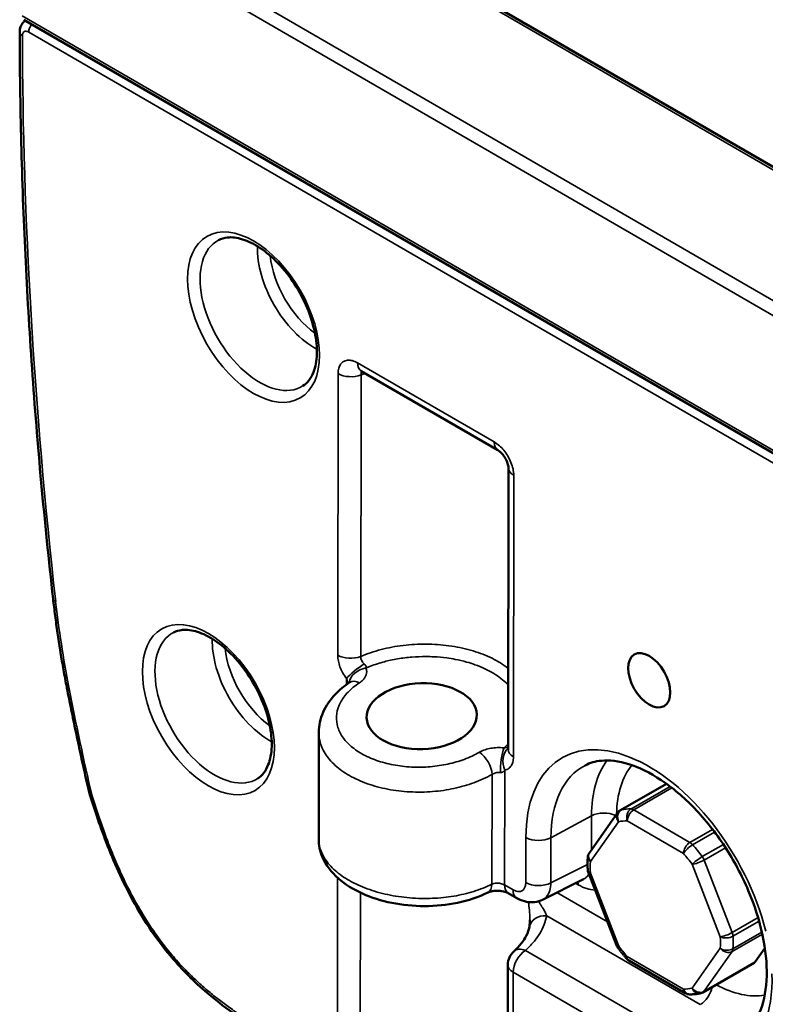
# Model space of a CAD drawing. Header units: millimetres. Extents: x 75 to 4764, y 75 to 3163.
# Tile 78 of 198: x 172 to 214, y 2555 to 2609. Entities that reach past the tile are written whole.
import ezdxf

# ---------------------------------------------------------------- set-up
doc = ezdxf.new("R2010")
doc.units = ezdxf.units.MM
doc.header["$LTSCALE"] = 15
doc.layers.add('Visible (ISO)', color=7, linetype='Continuous', lineweight=50)
doc.layers.add('Visible Narrow (ISO)', color=7, linetype='Continuous', lineweight=35)

msp = doc.modelspace()

# ---------------------------------------------------------------- linework, layer by layer
at = {"layer": 'Visible (ISO)'}
for p, q in [((185.022, 2617.982), (243.061, 2584.387)), ((172.637, 2609.291), (241.924, 2569.186)), ((198.893, 2585.445), (191.326, 2589.825)), ((199.456, 2568.872), (199.473, 2584.463)), ((188.971, 2569.814), (188.965, 2563.921)), ((188.971, 2569.814), (188.971, 2569.814)), ((208.219, 2566.977), (205.677, 2565.509)), ((176.285, 2566.356), (176.674, 2565.198)), ((205.519, 2565.364), (203.958, 2563.153)), ((203.9, 2562.043), (205.453, 2558.03)), ((203.632, 2561.684), (201.365, 2560.551)), ((199.465, 2560.912), (199.934, 2560.64)), ((213.676, 2557.875), (213.131, 2557.102)), ((206.15, 2557.178), (209.264, 2555.376)), ((199.442, 2556.943), (199.43, 2545.79)), ((213.075, 2557.05), (210.246, 2555.417))]:
    msp.add_line(p, q, dxfattribs=at)
for centre, radius, start, end in [((205.927, 2565.076), 0.5, 120, 144.7836), ((204.367, 2562.865), 0.5, 144.7836, 175.9505), ((204.366, 2562.224), 0.5, 183.626, 201.1615), ((200.442, 2556.945), 1, 131.7818, 179.9362), ((205.92, 2558.21), 0.5, 201.1615, 216.1133), ((206.4, 2557.611), 0.5, 221.4573, 239.9363), ((209.515, 2555.808), 0.5, 239.9363, 268.4904), ((209.996, 2555.85), 0.5, 281.9484, 300)]:
    msp.add_arc(centre, radius, start, end, dxfattribs=at)
for centre, major_axis, ratio in [((207.269, 2572.703), (0.825, -1.429), 0.57735), ((194.672, 2570.718), (-3.05, -0.092), 0.597875)]:
    msp.add_ellipse(centre, major_axis=major_axis, ratio=ratio, dxfattribs=at)
for centre, major_axis, ratio, start_param, end_param in [((199.356, 2566.243), (1.215, -2.104), 0.57735, 2.18041, 2.180473), ((176.765, 2566.495), (0.482, 0.136), 0.326967, 3.125707, 3.800469), ((200.435, 2561.505), (-0.501, -0.865), 0.576608, 6.283174, 6.283197), ((201.616, 2558.862), (-0.983, 0.183), 0.794922, 0.000035, 0.000071), ((200.442, 2556.945), (-1, 0.001), 0.578091, 6.283171, 6.283185), ((212.825, 2557.483), (0.25, -0.433), 0.57735, 0, 0.260515)]:
    msp.add_ellipse(centre, major_axis=major_axis, ratio=ratio, start_param=start_param, end_param=end_param, dxfattribs=at)
for points, knots in [([(172.407, 2608.601), (172.407, 2608.705), (172.424, 2608.809), (172.494, 2608.994), (172.546, 2609.079), (172.646, 2609.183), (172.683, 2609.214), (172.723, 2609.241)], [0, 0, 0, 0, 0.03296536, 0.03296536, 0.06360415, 0.06360415, 0.07896607, 0.07896607, 0.07896607, 0.07896607]), ([(172.407, 2608.601), (172.412, 2606.57), (172.441, 2604.526), (172.546, 2600.412), (172.622, 2598.343), (172.821, 2594.18), (172.944, 2592.086), (173.238, 2587.876), (173.409, 2585.76), (173.797, 2581.507), (174.015, 2579.369), (174.256, 2577.222)], [3.1457074, 3.1457074, 3.1457074, 3.1457074, 3.172707, 3.172707, 3.1997066, 3.1997066, 3.2267063, 3.2267063, 3.2537059, 3.2537059, 3.2807055, 3.2807055, 3.2807055, 3.2807055]), ([(188.089, 2589.005), (188.334, 2589.161), (188.537, 2589.41), (188.784, 2590.05), (188.851, 2590.391), (188.874, 2591.151), (188.836, 2591.564), (188.655, 2592.431), (188.512, 2592.885), (188.133, 2593.785), (187.896, 2594.231), (187.352, 2595.066), (187.045, 2595.455), (186.398, 2596.131), (186.058, 2596.419), (185.387, 2596.868), (185.057, 2597.029), (184.441, 2597.223), (184.159, 2597.254), (183.73, 2597.212), (183.568, 2597.164), (183.422, 2597.088)], [5.523767, 5.523767, 5.523767, 5.523767, 5.934623, 5.934623, 6.249313, 6.249313, 6.551218, 6.551218, 6.855716, 6.855716, 7.162879, 7.162879, 7.470515, 7.470515, 7.776258, 7.776258, 8.078732, 8.078732, 8.384005, 8.384005, 8.615969, 8.615969, 8.615969, 8.615969]), ([(191.327, 2589.825), (191.303, 2589.839), (191.287, 2589.845), (191.28, 2589.848), (191.279, 2589.848), (191.279, 2589.848)], [0, 0, 0, 0, 0.01904129, 0.01904129, 0.02431339, 0.02431339, 0.02431339, 0.02431339]), ([(199.473, 2584.466), (199.473, 2584.484), (199.472, 2584.51), (199.464, 2584.571), (199.457, 2584.609), (199.435, 2584.693), (199.419, 2584.743), (199.378, 2584.846), (199.353, 2584.902), (199.293, 2585.013), (199.258, 2585.07), (199.182, 2585.177), (199.141, 2585.228), (199.059, 2585.316), (199.019, 2585.354), (198.948, 2585.411), (198.916, 2585.432), (198.893, 2585.445)], [0, 0, 0, 0, 0.0147697, 0.0147697, 0.0301542, 0.0301542, 0.0472598, 0.0472598, 0.0655956, 0.0655956, 0.0852433, 0.0852433, 0.1057611, 0.1057611, 0.1262631, 0.1262631, 0.1455048, 0.1455048, 0.1455048, 0.1455048]), ([(174.993, 2572.429), (174.93, 2572.753), (174.87, 2573.076), (174.755, 2573.721), (174.701, 2574.042), (174.597, 2574.684), (174.548, 2575.003), (174.455, 2575.641), (174.411, 2575.959), (174.33, 2576.592), (174.292, 2576.908), (174.256, 2577.222)], [2.8932664, 2.8932664, 2.8932664, 2.8932664, 2.9151091, 2.9151091, 2.9369518, 2.9369518, 2.9587944, 2.9587944, 2.9806371, 2.9806371, 3.0024798, 3.0024798, 3.0024798, 3.0024798]), ([(185.588, 2567.264), (185.833, 2567.42), (186.036, 2567.669), (186.283, 2568.309), (186.35, 2568.65), (186.374, 2569.41), (186.335, 2569.823), (186.155, 2570.69), (186.012, 2571.143), (185.633, 2572.044), (185.395, 2572.49), (184.851, 2573.325), (184.545, 2573.714), (183.897, 2574.39), (183.557, 2574.678), (182.887, 2575.127), (182.556, 2575.288), (181.941, 2575.482), (181.658, 2575.513), (181.23, 2575.471), (181.067, 2575.423), (180.922, 2575.347)], [5.523767, 5.523767, 5.523767, 5.523767, 5.934623, 5.934623, 6.249313, 6.249313, 6.551218, 6.551218, 6.855716, 6.855716, 7.162879, 7.162879, 7.470515, 7.470515, 7.776258, 7.776258, 8.078732, 8.078732, 8.384005, 8.384005, 8.615969, 8.615969, 8.615969, 8.615969]), ([(174.993, 2572.429), (175.071, 2572.027), (175.151, 2571.624), (175.313, 2570.817), (175.396, 2570.413), (175.565, 2569.605), (175.651, 2569.2), (175.826, 2568.39), (175.915, 2567.985), (176.097, 2567.173), (176.189, 2566.767), (176.283, 2566.361)], [3.38991888, 3.38991888, 3.38991888, 3.38991888, 3.40023164, 3.40023164, 3.41054439, 3.41054439, 3.42085715, 3.42085715, 3.4311699, 3.4311699, 3.44148265, 3.44148265, 3.44148265, 3.44148265]), ([(188.971, 2569.814), (188.972, 2570.193), (189.056, 2570.576), (189.364, 2571.284), (189.592, 2571.617), (190.109, 2572.164), (190.386, 2572.392), (190.693, 2572.594)], [0, 0, 0, 0, 0.1486113, 0.1486113, 0.2985461, 0.2985461, 0.4254346, 0.4254346, 0.4254346, 0.4254346]), ([(190.693, 2572.594), (190.71, 2572.605), (190.719, 2572.613), (190.722, 2572.615), (190.722, 2572.616), (190.722, 2572.616)], [0.00001048, 0.00001048, 0.00001048, 0.00001048, 0.01724236, 0.01724236, 0.01971164, 0.01971164, 0.01971164, 0.01971164]), ([(199.453, 2568.837), (199.453, 2568.837), (199.454, 2568.839), (199.455, 2568.848), (199.456, 2568.858), (199.456, 2568.872)], [0.05604008, 0.05604008, 0.05604008, 0.05604008, 0.06314864, 0.06314864, 0.07520856, 0.07520856, 0.07520856, 0.07520856]), ([(212.363, 2553.03), (212.817, 2553.319), (213.194, 2553.786), (213.642, 2554.99), (213.759, 2555.622), (213.793, 2557.027), (213.718, 2557.791), (213.376, 2559.395), (213.108, 2560.235), (212.401, 2561.901), (211.959, 2562.726), (210.948, 2564.269), (210.379, 2564.987), (209.18, 2566.233), (208.551, 2566.764), (207.314, 2567.587), (206.706, 2567.883), (205.579, 2568.237), (205.063, 2568.293), (204.284, 2568.217), (203.988, 2568.129), (203.725, 2567.992)], [5.523767, 5.523767, 5.523767, 5.523767, 5.944488, 5.944488, 6.257198, 6.257198, 6.557665, 6.557665, 6.861073, 6.861073, 7.16731, 7.16731, 7.474016, 7.474016, 7.778655, 7.778655, 8.079752, 8.079752, 8.383706, 8.383706, 8.615969, 8.615969, 8.615969, 8.615969]), ([(185.857, 2553.241), (184.874, 2553.811), (183.881, 2554.474), (182.227, 2555.857), (181.542, 2556.52), (180.071, 2558.228), (179.308, 2559.352), (178.1, 2561.561), (177.613, 2562.656), (177.009, 2564.229), (176.836, 2564.714), (176.674, 2565.198)], [0, 0, 0, 0, 0.414417, 0.414417, 0.715456, 0.715456, 1.112663, 1.112663, 1.471163, 1.471163, 1.630197, 1.630197, 1.630197, 1.630197]), ([(198.328, 2560.946), (197.829, 2560.695), (197.256, 2560.503), (196.068, 2560.256), (195.44, 2560.194), (194.213, 2560.197), (193.597, 2560.258), (192.44, 2560.492), (191.884, 2560.666), (190.883, 2561.117), (190.428, 2561.4), (189.673, 2562.067), (189.367, 2562.465), (189.04, 2563.224), (188.964, 2563.574), (188.965, 2563.921)], [0, 0, 0, 0, 0.193665, 0.193665, 0.380574, 0.380574, 0.562203, 0.562203, 0.743193, 0.743193, 0.927749, 0.927749, 1.116291, 1.116291, 1.255249, 1.255249, 1.255249, 1.255249]), ([(203.868, 2562.9), (203.865, 2562.854), (203.862, 2562.808), (203.858, 2562.716), (203.857, 2562.669), (203.856, 2562.575), (203.855, 2562.528), (203.857, 2562.433), (203.858, 2562.385), (203.861, 2562.289), (203.864, 2562.241), (203.867, 2562.192)], [3.0645012, 3.0645012, 3.0645012, 3.0645012, 3.0953378, 3.0953378, 3.1261744, 3.1261744, 3.1570109, 3.1570109, 3.1878475, 3.1878475, 3.2186841, 3.2186841, 3.2186841, 3.2186841]), ([(199.465, 2560.911), (199.446, 2560.922), (199.42, 2560.935), (199.356, 2560.962), (199.316, 2560.976), (199.224, 2561.003), (199.169, 2561.015), (199.05, 2561.034), (198.984, 2561.041), (198.85, 2561.046), (198.779, 2561.045), (198.646, 2561.034), (198.581, 2561.024), (198.471, 2561), (198.423, 2560.985), (198.363, 2560.962), (198.343, 2560.953), (198.328, 2560.946)], [0, 0, 0, 0, 0.0155845, 0.0155845, 0.0319369, 0.0319369, 0.0502182, 0.0502182, 0.0698326, 0.0698326, 0.0905845, 0.0905845, 0.1114297, 0.1114297, 0.1311814, 0.1311814, 0.1435257, 0.1435257, 0.1435257, 0.1435257]), ([(201.365, 2560.551), (201.228, 2560.483), (201.079, 2560.439), (200.778, 2560.401), (200.623, 2560.407), (200.313, 2560.466), (200.155, 2560.523), (199.983, 2560.612), (199.958, 2560.626), (199.934, 2560.64)], [0.0000034, 0.0000034, 0.0000034, 0.0000034, 0.0483656, 0.0483656, 0.0969556, 0.0969556, 0.1498006, 0.1498006, 0.1587076, 0.1587076, 0.1587076, 0.1587076]), ([(200.633, 2559.045), (200.638, 2559.069), (200.643, 2559.106), (200.653, 2559.202), (200.657, 2559.266), (200.659, 2559.366), (200.66, 2559.396), (200.66, 2559.428)], [0, 0, 0, 0, 0.02422637, 0.02422637, 0.0542925, 0.0542925, 0.06703569, 0.06703569, 0.06703569, 0.06703569]), ([(199.775, 2557.689), (200.091, 2557.973), (200.321, 2558.271), (200.548, 2558.721), (200.604, 2558.886), (200.633, 2559.045)], [0, 0, 0, 0, 0.1872677, 0.1872677, 0.3009567, 0.3009567, 0.3009567, 0.3009567]), ([(205.516, 2557.915), (205.548, 2557.871), (205.581, 2557.827), (205.647, 2557.74), (205.68, 2557.697), (205.748, 2557.611), (205.782, 2557.569), (205.85, 2557.485), (205.885, 2557.443), (205.955, 2557.361), (205.99, 2557.32), (206.026, 2557.28)], [4.1116988, 4.1116988, 4.1116988, 4.1116988, 4.1425354, 4.1425354, 4.1733719, 4.1733719, 4.2042085, 4.2042085, 4.2350451, 4.2350451, 4.2658816, 4.2658816, 4.2658816, 4.2658816]), ([(209.502, 2555.309), (209.543, 2555.308), (209.583, 2555.307), (209.664, 2555.309), (209.704, 2555.31), (209.785, 2555.316), (209.825, 2555.319), (209.904, 2555.328), (209.944, 2555.333), (210.022, 2555.346), (210.061, 2555.353), (210.1, 2555.361)], [5.1588963, 5.1588963, 5.1588963, 5.1588963, 5.1897329, 5.1897329, 5.2205695, 5.2205695, 5.251406, 5.251406, 5.2822426, 5.2822426, 5.3130792, 5.3130792, 5.3130792, 5.3130792])]:
    msp.add_open_spline(points, degree=3, knots=knots, dxfattribs=at)
msp.add_open_spline([(200.66, 2559.431), (200.66, 2559.43), (200.66, 2559.429), (200.66, 2559.428)], degree=3, dxfattribs=at)
at = {"layer": 'Visible Narrow (ISO)'}
for p, q in [((184.778, 2617.961), (242.817, 2584.366)), ((236.45, 2580.818), (178.411, 2614.413)), ((236.09, 2580.195), (178.051, 2613.79)), ((172.548, 2609.505), (241.806, 2569.416)), ((241.666, 2568.803), (172.908, 2608.602)), ((198.687, 2585.903), (191.12, 2590.282)), ((190.039, 2589.687), (190.021, 2574.093)), ((191.309, 2589.618), (191.292, 2574.024)), ((199.749, 2568.463), (199.766, 2584.057)), ((195.683, 2574.673), (195.683, 2574.673)), ((190.502, 2572.799), (190.502, 2572.462)), ((199.748, 2568.451), (199.749, 2568.451)), ((190.496, 2567.528), (190.496, 2567.528)), ((199.266, 2567.726), (199.259, 2561.369)), ((198.57, 2567.491), (198.563, 2561.417)), ((208.227, 2566.971), (205.728, 2565.528)), ((206.257, 2565.574), (208.423, 2566.826)), ((206.409, 2565.526), (208.525, 2566.748)), ((176.412, 2566.29), (176.794, 2565.154)), ((209.524, 2563.723), (206.409, 2565.526)), ((204.074, 2565.195), (201.827, 2563.986)), ((205.574, 2564.872), (204.013, 2562.661)), ((204.072, 2563.314), (204.074, 2565.195)), ((209.17, 2563.111), (206.055, 2564.914)), ((210.778, 2564.448), (209.524, 2563.723)), ((210.893, 2564.297), (209.676, 2563.595)), ((200.435, 2561.504), (200.438, 2564.001)), ((201.824, 2561.489), (201.827, 2563.986)), ((210.204, 2562.937), (211.376, 2563.614)), ((210.31, 2562.743), (211.498, 2563.429)), ((211.864, 2558.729), (210.31, 2562.743)), ((203.856, 2562.503), (201.824, 2561.489)), ((211.204, 2558.498), (209.65, 2562.512)), ((189.996, 2551.015), (190.008, 2561.772)), ((204.012, 2562.02), (205.566, 2558.006)), ((199.259, 2561.369), (199.728, 2561.097)), ((201.786, 2561.156), (201.786, 2561.156)), ((203.189, 2561.462), (203.337, 2561.376)), ((191.266, 2550.934), (191.277, 2560.941)), ((204.953, 2559.324), (202.152, 2560.945)), ((210.1, 2554.739), (201.593, 2559.663)), ((213.3, 2559.558), (211.864, 2558.729)), ((213.356, 2559.365), (211.91, 2558.53)), ((211.863, 2557.68), (213.535, 2558.646)), ((211.91, 2557.826), (213.512, 2558.751)), ((207.929, 2553.398), (200.419, 2557.746)), ((209.643, 2555.646), (211.204, 2557.857)), ((210.302, 2555.469), (211.863, 2557.68)), ((206.047, 2557.407), (209.161, 2555.604)), ((213.131, 2557.102), (210.302, 2555.469)), ((199.735, 2556.536), (199.723, 2545.384)), ((207.246, 2552.189), (199.735, 2556.536))]:
    msp.add_line(p, q, dxfattribs=at)
for centre, major_axis, ratio, start_param, end_param in [((173.261, 2608.807), (0.25, 0.433), 0.576608, 1.355606, 2.356836), ((172.907, 2608.602), (-0.5, -0.001), 0.575714, 6.283168, 7.067172), ((367.288, 2496.604), (137.699, -238.501), 0.57735, 3.929821, 4.064819), ((185.698, 2593.013), (2.334, -4.043), 0.57735, 3.116897, 6.307881), ((188.763, 2594.783), (-2.258, 3.912), 0.57735, 0.754235, 2.387358), ((189.104, 2594.98), (-2.009, 3.479), 0.57735, 0.906744, 2.234849), ((191.827, 2590.691), (-0.501, -0.865), 0.576608, 5.498429, 6.283185), ((190.746, 2590.096), (-1, 0.001), 0.578091, 0.786074, 2.170154), ((199.394, 2586.311), (-0.501, -0.865), 0.576608, 5.498429, 6.282988), ((200.473, 2584.465), (-1, 0.001), 0.578091, 0.000248, 0.786041), ((174.753, 2577.278), (-0.497, -0.056), 0.492551, 0, 0.72536), ((209.081, 2562.605), (24.759, -42.883), 0.57735, 4.064819, 4.174033), ((183.197, 2571.272), (2.334, -4.043), 0.57735, 3.116897, 6.307881), ((186.263, 2573.042), (-2.258, 3.912), 0.57735, 0.754235, 2.387358), ((186.604, 2573.239), (-2.009, 3.479), 0.57735, 0.906744, 2.234849), ((190.728, 2574.502), (-1, 0.001), 0.578089, 0.786039, 2.170149), ((191.209, 2573.207), (-0.798, -0.602), 0.170397, 4.224764, 5.657159), ((191.609, 2572.583), (-0.931, -0.365), 0.783793, 4.438593, 5.845011), ((175.484, 2572.524), (-0.491, -0.095), 0.418639, 0, 0.688968), ((191.243, 2571.758), (-0.549, 0.836), 0.575123, 5.463611, 6.283214), ((264.906, 2546.632), (65.469, -113.395), 0.57735, 4.174033, 4.225417), ((207.255, 2560.055), (-4.82, 8.349), 0.57735, 4.247797, 7.067299), ((197.886, 2567.913), (0.502, -0.865), 0.537945, 0.783476, 2.35315), ((199.252, 2568.159), (-0.119, -0.993), 0.195022, 3.797187, 5.33833), ((199.973, 2568.134), (0.165, -0.986), 0.79807, 3.633522, 5.002711), ((200.456, 2568.871), (-1, 0.001), 0.578091, 0, 0.786029), ((210.108, 2561.702), (-4.267, 7.39), 0.57735, 0.247588, 0.784114), ((207.937, 2560.449), (-4.32, 7.483), 0.57735, 6.25849, 7.067299), ((210.79, 2562.096), (-3.767, 6.525), 0.57735, 0.215277, 0.766779), ((204.756, 2564.772), (-1, 0.001), 0.578091, 4.00084, 5.463524), ((205.927, 2565.076), (-0.408, 0.288), 0.788946, 0, 1.221465), ((205.927, 2565.076), (-0.104, 0.489), 0.802415, 0.25579, 1.826587), ((205.927, 2565.076), (-0.25, 0.433), 0.57735, 6.097193, 6.283185), ((207.962, 2560.463), (-2.8, 4.85), 0.57735, 5.94301, 6.097193), ((206.409, 2565.118), (0.013, 0.5), 0.769708, 0.44088, 2.011676), ((206.409, 2565.118), (0.25, 0.433), 0.576608, 0.78604, 2.356836), ((206.409, 2565.118), (-0.25, 0.433), 0.57735, 5.496503, 5.94301), ((177.147, 2565.358), (-0.474, -0.159), 0.269675, 0.000313, 0.642955), ((207.608, 2560.259), (-2.55, 4.417), 0.57735, 5.94301, 6.097193), ((201.145, 2564.409), (1, -0.001), 0.578091, 3.927634, 5.463524), ((209.523, 2563.315), (0.25, 0.433), 0.576608, 0.78604, 2.356836), ((209.523, 2563.315), (-0.25, 0.433), 0.57735, 5.049995, 5.496503), ((204.367, 2562.865), (-0.408, 0.288), 0.788946, 0, 1.221465), ((209.523, 2563.315), (0.375, 0.331), 0.270448, 0.927672, 2.498469), ((207.962, 2560.463), (-2.8, 4.85), 0.57735, 4.895813, 5.049995), ((204.367, 2562.865), (-0.499, 0.035), 0.620782, 0, 0.827781), ((207.608, 2560.259), (2.55, -4.417), 0.57735, 3.848615, 4.002798), ((207.608, 2560.259), (-2.55, 4.417), 0.57735, 4.895813, 5.049995), ((210.004, 2562.716), (0.404, 0.295), 0.148926, 0.94732, 2.518116), ((210.004, 2562.716), (0.466, 0.18), 0.212338, 3.773671, 5.344468), ((210.004, 2562.716), (-0.25, 0.433), 0.57735, 4.449305, 4.895813), ((204.366, 2562.224), (-0.499, -0.032), 0.531967, 0, 0.750262), ((204.366, 2562.224), (-0.466, -0.18), 0.212338, 0, 0.632079), ((201.142, 2561.912), (1, -0.001), 0.578091, 3.927634, 5.463523), ((202.63, 2560.968), (0.501, 0.865), 0.576608, 5.498429, 5.697487), ((197.879, 2561.839), (0.449, -0.894), 0.578274, 6.28316, 7.100377), ((199.966, 2561.777), (-0.501, -0.865), 0.576608, 5.498429, 6.283185), ((200.435, 2561.505), (-0.501, -0.865), 0.576608, 5.498429, 6.283185), ((201.616, 2558.862), (-0.983, 0.183), 0.794922, 4.883091, 6.283218), ((211.558, 2558.703), (0.466, 0.18), 0.212338, 3.773671, 5.344468), ((211.558, 2558.703), (0.499, 0.032), 0.531967, 3.891855, 5.462651), ((207.608, 2560.259), (-2.55, 4.417), 0.57735, 3.848615, 4.002798), ((211.558, 2558.703), (-0.25, 0.433), 0.57735, 4.002798, 4.449305), ((207.962, 2560.463), (-2.8, 4.85), 0.57735, 3.848615, 4.002798), ((200.442, 2556.945), (0.501, 0.865), 0.576608, 0.820955, 2.356839), ((200.442, 2556.945), (-0.667, 0.745), 0.654172, 5.371567, 6.282131), ((205.92, 2558.21), (-0.466, -0.18), 0.212338, 0, 0.632079), ((205.92, 2558.21), (-0.404, -0.295), 0.148926, 5.659709, 6.283185), ((207.608, 2560.259), (2.55, -4.417), 0.57735, 4.895813, 5.049995), ((211.557, 2558.062), (0.408, -0.288), 0.788946, 4.363058, 5.933854), ((211.557, 2558.062), (0.499, -0.035), 0.620782, 3.969373, 5.54017), ((211.557, 2558.062), (0.25, -0.433), 0.57735, 0.260515, 0.707022), ((206.4, 2557.611), (-0.375, -0.331), 0.270448, 5.640061, 6.283185), ((206.4, 2557.611), (-0.25, -0.433), 0.576608, 5.498429, 6.283185), ((200.442, 2556.945), (-1, 0.001), 0.578091, 0, 0.786024), ((207.255, 2560.055), (4.82, -8.349), 0.57735, 5.496503, 7.110609), ((207.608, 2560.259), (2.55, -4.417), 0.57735, 5.94301, 6.097193), ((209.515, 2555.808), (-0.25, -0.433), 0.576608, 5.498429, 6.283185), ((209.515, 2555.808), (-0.013, -0.5), 0.769708, 5.153269, 6.283185), ((209.996, 2555.85), (0.104, -0.489), 0.802415, 4.968179, 6.283185), ((209.996, 2555.85), (0.408, -0.288), 0.788946, 4.363058, 5.933854), ((210.076, 2555.54), (-0.501, -0.865), 0.576608, 0.820946, 2.082483), ((210.79, 2562.096), (3.767, -6.525), 0.57735, 5.533043, 6.067908), ((209.996, 2555.85), (0.25, -0.433), 0.57735, 0, 0.260515)]:
    msp.add_ellipse(centre, major_axis=major_axis, ratio=ratio, start_param=start_param, end_param=end_param, dxfattribs=at)
for centre in [(185.357, 2592.816), (182.856, 2571.075)]:
    msp.add_ellipse(centre, major_axis=(2.584, -4.476), ratio=0.57735, dxfattribs=at)
for points, knots in [([(172.908, 2608.602), (172.87, 2608.624), (172.835, 2608.638), (172.802, 2608.645), (172.768, 2608.652), (172.737, 2608.652), (172.71, 2608.647), (172.682, 2608.642), (172.66, 2608.631), (172.641, 2608.617), (172.622, 2608.603), (172.607, 2608.586), (172.595, 2608.566), (172.582, 2608.546), (172.572, 2608.523), (172.565, 2608.495), (172.558, 2608.468), (172.553, 2608.435), (172.554, 2608.398)], [0, 0, 0, 0, 0.166667, 0.166667, 0.166667, 0.333333, 0.333333, 0.333333, 0.5, 0.5, 0.5, 0.666667, 0.666667, 0.666667, 0.833333, 0.833333, 0.833333, 1, 1, 1, 1]), ([(191.12, 2590.282), (191.016, 2590.343), (190.819, 2590.424), (190.552, 2590.448), (190.324, 2590.37), (190.17, 2590.218), (190.069, 2590.006), (190.039, 2589.805), (190.039, 2589.687)], [0.0000004, 0.0000004, 0.0000004, 0.0000004, 0.1666667, 0.3333333, 0.5, 0.6666667, 0.8333333, 0.9999998, 0.9999998, 0.9999998, 0.9999998]), ([(191.371, 2589.8), (191.369, 2589.798), (191.368, 2589.797), (191.367, 2589.795), (191.348, 2589.774), (191.334, 2589.749), (191.324, 2589.72), (191.314, 2589.69), (191.308, 2589.656), (191.309, 2589.618)], [0.6554284, 0.6554284, 0.6554284, 0.6554284, 0.6666667, 0.6666667, 0.6666667, 0.8333333, 0.8333333, 0.8333333, 0.9999996, 0.9999996, 0.9999996, 0.9999996]), ([(199.766, 2584.057), (199.766, 2584.171), (199.739, 2584.405), (199.625, 2584.774), (199.438, 2585.146), (199.22, 2585.449), (198.985, 2585.697), (198.791, 2585.842), (198.687, 2585.903)], [0.0000001, 0.0000001, 0.0000001, 0.0000001, 0.1666667, 0.3333333, 0.5, 0.6666667, 0.8333333, 1, 1, 1, 1]), ([(191.292, 2574.024), (191.644, 2574.173), (192.4, 2574.428), (193.636, 2574.661), (194.918, 2574.735), (196.189, 2574.645), (197.391, 2574.396), (198.47, 2574), (199.121, 2573.624), (199.422, 2573.399), (199.461, 2573.369)], [0, 0, 0, 0, 0.0769231, 0.1538462, 0.2307692, 0.3076923, 0.3846154, 0.4615385, 0.5384615, 0.5500709, 0.5500709, 0.5500709, 0.5500709]), ([(190.021, 2574.093), (190.021, 2573.986), (190.046, 2573.769), (190.136, 2573.452), (190.282, 2573.127), (190.42, 2572.907), (190.502, 2572.799)], [0.0000008, 0.0000008, 0.0000008, 0.0000008, 0.25, 0.5, 0.75, 0.9999983, 0.9999983, 0.9999983, 0.9999983]), ([(191.292, 2574.024), (191.29, 2573.988), (191.294, 2573.951), (191.302, 2573.915), (191.309, 2573.88), (191.321, 2573.845), (191.337, 2573.811), (191.353, 2573.777), (191.374, 2573.743), (191.399, 2573.708), (191.425, 2573.674), (191.456, 2573.641), (191.493, 2573.609)], [0, 0, 0, 0, 0.25, 0.25, 0.25, 0.5, 0.5, 0.5, 0.75, 0.75, 0.75, 0.9999962, 0.9999962, 0.9999962, 0.9999962]), ([(191.493, 2573.609), (191.513, 2573.591), (191.531, 2573.574), (191.546, 2573.556), (191.561, 2573.539), (191.574, 2573.522), (191.582, 2573.504), (191.591, 2573.485), (191.597, 2573.466), (191.598, 2573.446), (191.599, 2573.426), (191.595, 2573.405), (191.585, 2573.384)], [0, 0, 0, 0, 0.25, 0.25, 0.25, 0.5, 0.5, 0.5, 0.75, 0.75, 0.75, 0.9999974, 0.9999974, 0.9999974, 0.9999974]), ([(199.46, 2572.452), (199.417, 2572.495), (199.373, 2572.538), (199.327, 2572.58), (199.216, 2572.683), (199.095, 2572.781), (198.965, 2572.875), (198.841, 2572.965), (198.708, 2573.051), (198.567, 2573.132), (198.431, 2573.21), (198.288, 2573.285), (198.138, 2573.354), (197.972, 2573.431), (197.798, 2573.502), (197.618, 2573.566), (197.468, 2573.62), (197.313, 2573.669), (197.155, 2573.714), (196.951, 2573.771), (196.741, 2573.821), (196.526, 2573.862), (196.373, 2573.892), (196.217, 2573.917), (196.06, 2573.938), (195.825, 2573.97), (195.585, 2573.993), (195.344, 2574.005), (195.197, 2574.013), (195.05, 2574.017), (194.903, 2574.018), (194.645, 2574.019), (194.386, 2574.009), (194.129, 2573.989), (193.997, 2573.978), (193.866, 2573.965), (193.735, 2573.949), (193.466, 2573.915), (193.2, 2573.869), (192.941, 2573.813), (192.83, 2573.788), (192.719, 2573.762), (192.611, 2573.733), (192.342, 2573.663), (192.083, 2573.58), (191.834, 2573.484), (191.75, 2573.452), (191.667, 2573.419), (191.585, 2573.384)], [0.4038999, 0.4038999, 0.4038999, 0.4038999, 0.4207149, 0.4207149, 0.4207149, 0.4615385, 0.4615385, 0.4615385, 0.5005769, 0.5005769, 0.5005769, 0.5384615, 0.5384615, 0.5384615, 0.5804435, 0.5804435, 0.5804435, 0.6153846, 0.6153846, 0.6153846, 0.6603181, 0.6603181, 0.6603181, 0.6923077, 0.6923077, 0.6923077, 0.7401746, 0.7401746, 0.7401746, 0.7692308, 0.7692308, 0.7692308, 0.8200842, 0.8200842, 0.8200842, 0.8461538, 0.8461538, 0.8461538, 0.8998808, 0.8998808, 0.8998808, 0.9230769, 0.9230769, 0.9230769, 0.9806556, 0.9806556, 0.9806556, 0.9999999, 0.9999999, 0.9999999, 0.9999999]), ([(191.585, 2573.384), (191.612, 2573.316), (191.624, 2573.25), (191.624, 2573.188), (191.625, 2573.127), (191.616, 2573.069), (191.598, 2573.014), (191.581, 2572.959), (191.556, 2572.907), (191.524, 2572.857), (191.492, 2572.806), (191.453, 2572.758), (191.403, 2572.708), (191.354, 2572.659), (191.293, 2572.608), (191.219, 2572.56)], [0, 0, 0, 0, 0.2, 0.2, 0.2, 0.4, 0.4, 0.4, 0.6, 0.6, 0.6, 0.8, 0.8, 0.8, 1, 1, 1, 1]), ([(191.219, 2572.56), (190.977, 2572.401), (190.771, 2572.231), (190.596, 2572.05), (190.422, 2571.869), (190.279, 2571.675), (190.173, 2571.476), (190.067, 2571.277), (189.998, 2571.071), (189.967, 2570.865), (189.936, 2570.658), (189.943, 2570.45), (189.988, 2570.246), (190.033, 2570.041), (190.116, 2569.841), (190.235, 2569.649), (190.355, 2569.457), (190.51, 2569.273), (190.697, 2569.103), (190.885, 2568.933), (191.104, 2568.775), (191.351, 2568.635), (191.598, 2568.495), (191.871, 2568.371), (192.165, 2568.268), (192.459, 2568.164), (192.773, 2568.08), (193.099, 2568.018), (193.426, 2567.956), (193.764, 2567.916), (194.109, 2567.899), (194.455, 2567.883), (194.808, 2567.889), (195.146, 2567.917), (195.484, 2567.945), (195.807, 2567.994), (196.12, 2568.062), (196.434, 2568.13), (196.737, 2568.217), (197.029, 2568.325), (197.32, 2568.433), (197.6, 2568.562), (197.862, 2568.714)], [0, 0, 0, 0, 0.0714286, 0.0714286, 0.0714286, 0.1428571, 0.1428571, 0.1428571, 0.2142857, 0.2142857, 0.2142857, 0.2857143, 0.2857143, 0.2857143, 0.3571429, 0.3571429, 0.3571429, 0.4285714, 0.4285714, 0.4285714, 0.5, 0.5, 0.5, 0.5714286, 0.5714286, 0.5714286, 0.6428571, 0.6428571, 0.6428571, 0.7142857, 0.7142857, 0.7142857, 0.7857143, 0.7857143, 0.7857143, 0.8571429, 0.8571429, 0.8571429, 0.9285714, 0.9285714, 0.9285714, 1, 1, 1, 1]), ([(190.502, 2572.799), (190.517, 2572.756), (190.531, 2572.718), (190.544, 2572.683), (190.558, 2572.648), (190.57, 2572.617), (190.581, 2572.588), (190.589, 2572.569), (190.596, 2572.55), (190.603, 2572.533)], [0, 0, 0, 0, 0.25, 0.25, 0.25, 0.5, 0.5, 0.5, 0.6698382, 0.6698382, 0.6698382, 0.6698382]), ([(188.971, 2569.814), (188.971, 2569.665), (188.987, 2569.516), (189.02, 2569.37), (189.075, 2569.123), (189.176, 2568.881), (189.32, 2568.649), (189.465, 2568.417), (189.653, 2568.195), (189.881, 2567.989), (190.108, 2567.783), (190.374, 2567.593), (190.673, 2567.422), (190.972, 2567.252), (191.304, 2567.102), (191.66, 2566.976), (192.017, 2566.85), (192.398, 2566.747), (192.794, 2566.671), (193.19, 2566.596), (193.6, 2566.546), (194.019, 2566.524), (194.438, 2566.502), (194.866, 2566.508), (195.276, 2566.541), (195.686, 2566.573), (196.078, 2566.631), (196.458, 2566.711), (196.837, 2566.792), (197.204, 2566.896), (197.559, 2567.025), (197.914, 2567.155), (198.256, 2567.311), (198.57, 2567.491)], [0.2431481, 0.2431481, 0.2431481, 0.2431481, 0.2857143, 0.2857143, 0.2857143, 0.3571429, 0.3571429, 0.3571429, 0.4285714, 0.4285714, 0.4285714, 0.5, 0.5, 0.5, 0.5714286, 0.5714286, 0.5714286, 0.6428571, 0.6428571, 0.6428571, 0.7142857, 0.7142857, 0.7142857, 0.7857143, 0.7857143, 0.7857143, 0.8571429, 0.8571429, 0.8571429, 0.9285714, 0.9285714, 0.9285714, 1, 1, 1, 1]), ([(199.228, 2568.96), (199.289, 2569.014), (199.347, 2569.069), (199.401, 2569.125), (199.42, 2569.144), (199.438, 2569.163), (199.456, 2569.182)], [0, 0, 0, 0, 0.02102011, 0.02102011, 0.02102011, 0.02813398, 0.02813398, 0.02813398, 0.02813398]), ([(197.862, 2568.714), (197.964, 2568.774), (198.072, 2568.82), (198.18, 2568.857), (198.287, 2568.893), (198.394, 2568.92), (198.503, 2568.939), (198.612, 2568.959), (198.723, 2568.971), (198.843, 2568.976), (198.963, 2568.98), (199.093, 2568.976), (199.228, 2568.96)], [0, 0, 0, 0, 0.25, 0.25, 0.25, 0.5, 0.5, 0.5, 0.75, 0.75, 0.75, 0.9999835, 0.9999835, 0.9999835, 0.9999835]), ([(199.228, 2568.96), (199.26, 2568.966), (199.29, 2568.97), (199.319, 2568.973), (199.348, 2568.976), (199.376, 2568.978), (199.4, 2568.979), (199.422, 2568.98), (199.441, 2568.979), (199.456, 2568.979)], [0, 0, 0, 0, 0.25, 0.25, 0.25, 0.5, 0.5, 0.5, 0.7325964, 0.7325964, 0.7325964, 0.7325964]), ([(199.266, 2567.726), (199.35, 2567.74), (199.491, 2567.802), (199.63, 2567.954), (199.72, 2568.156), (199.748, 2568.35), (199.749, 2568.463)], [0.0000009, 0.0000009, 0.0000009, 0.0000009, 0.25, 0.5, 0.75, 0.9999995, 0.9999995, 0.9999995, 0.9999995]), ([(198.57, 2567.491), (198.603, 2567.513), (198.64, 2567.531), (198.676, 2567.546), (198.712, 2567.56), (198.747, 2567.571), (198.783, 2567.579), (198.82, 2567.587), (198.857, 2567.593), (198.897, 2567.596), (198.937, 2567.6), (198.981, 2567.6), (199.025, 2567.596)], [0, 0, 0, 0, 0.25, 0.25, 0.25, 0.5, 0.5, 0.5, 0.75, 0.75, 0.75, 0.9999135, 0.9999135, 0.9999135, 0.9999135]), ([(199.025, 2567.596), (199.047, 2567.594), (199.069, 2567.594), (199.093, 2567.598), (199.116, 2567.602), (199.141, 2567.609), (199.163, 2567.621), (199.185, 2567.633), (199.205, 2567.65), (199.222, 2567.668), (199.239, 2567.686), (199.253, 2567.705), (199.266, 2567.726)], [0, 0, 0, 0, 0.25, 0.25, 0.25, 0.5, 0.5, 0.5, 0.75, 0.75, 0.75, 1, 1, 1, 1]), ([(176.794, 2565.154), (176.882, 2564.89), (176.979, 2564.613), (177.083, 2564.325), (177.187, 2564.036), (177.3, 2563.737), (177.426, 2563.419), (177.551, 2563.101), (177.69, 2562.765), (177.848, 2562.406), (178.006, 2562.046), (178.184, 2561.663), (178.385, 2561.262), (178.586, 2560.861), (178.81, 2560.442), (179.052, 2560.029), (179.294, 2559.616), (179.554, 2559.207), (179.809, 2558.837), (180.064, 2558.467), (180.314, 2558.134), (180.557, 2557.831), (180.801, 2557.528), (181.038, 2557.254), (181.266, 2557.004), (181.495, 2556.755), (181.715, 2556.53), (181.924, 2556.326), (182.133, 2556.122), (182.332, 2555.939), (182.524, 2555.769), (182.716, 2555.599), (182.903, 2555.442), (183.088, 2555.291), (183.273, 2555.141), (183.457, 2554.998), (183.652, 2554.851), (183.848, 2554.705), (184.055, 2554.556), (184.274, 2554.404), (184.494, 2554.252), (184.727, 2554.098), (184.973, 2553.943), (185.22, 2553.787), (185.48, 2553.629), (185.754, 2553.47)], [0, 0, 0, 0, 0.066667, 0.066667, 0.066667, 0.133333, 0.133333, 0.133333, 0.2, 0.2, 0.2, 0.266667, 0.266667, 0.266667, 0.333333, 0.333333, 0.333333, 0.4, 0.4, 0.4, 0.466667, 0.466667, 0.466667, 0.533333, 0.533333, 0.533333, 0.6, 0.6, 0.6, 0.666667, 0.666667, 0.666667, 0.733333, 0.733333, 0.733333, 0.8, 0.8, 0.8, 0.866667, 0.866667, 0.866667, 0.933333, 0.933333, 0.933333, 1, 1, 1, 1]), ([(188.965, 2563.921), (188.965, 2563.78), (188.981, 2563.639), (189.014, 2563.499), (189.069, 2563.265), (189.17, 2563.033), (189.314, 2562.809), (189.459, 2562.586), (189.647, 2562.37), (189.874, 2562.169), (190.102, 2561.967), (190.368, 2561.778), (190.667, 2561.608), (190.966, 2561.437), (191.297, 2561.285), (191.654, 2561.155), (192.01, 2561.024), (192.391, 2560.915), (192.787, 2560.831), (193.182, 2560.746), (193.592, 2560.686), (194.011, 2560.652), (194.43, 2560.617), (194.858, 2560.609), (195.268, 2560.627), (195.678, 2560.644), (196.069, 2560.685), (196.448, 2560.749), (196.827, 2560.812), (197.193, 2560.898), (197.549, 2561.009), (197.904, 2561.12), (198.247, 2561.256), (198.563, 2561.417)], [0.2430721, 0.2430721, 0.2430721, 0.2430721, 0.2857143, 0.2857143, 0.2857143, 0.3571429, 0.3571429, 0.3571429, 0.4285714, 0.4285714, 0.4285714, 0.5, 0.5, 0.5, 0.5714286, 0.5714286, 0.5714286, 0.6428571, 0.6428571, 0.6428571, 0.7142857, 0.7142857, 0.7142857, 0.7857143, 0.7857143, 0.7857143, 0.8571429, 0.8571429, 0.8571429, 0.9285714, 0.9285714, 0.9285714, 1, 1, 1, 1]), ([(199.728, 2561.097), (199.79, 2561.061), (199.85, 2561.036), (199.908, 2561.02), (199.965, 2561.004), (200.02, 2560.998), (200.071, 2561.001), (200.122, 2561.004), (200.17, 2561.017), (200.213, 2561.039), (200.256, 2561.06), (200.294, 2561.091), (200.326, 2561.132), (200.359, 2561.174), (200.387, 2561.227), (200.406, 2561.288), (200.425, 2561.35), (200.435, 2561.421), (200.435, 2561.504)], [0, 0, 0, 0, 0.1666667, 0.1666667, 0.1666667, 0.3333333, 0.3333333, 0.3333333, 0.5, 0.5, 0.5, 0.6666667, 0.6666667, 0.6666667, 0.8333333, 0.8333333, 0.8333333, 1, 1, 1, 1]), ([(203.632, 2561.684), (203.68, 2561.707), (203.725, 2561.737), (203.766, 2561.772), (203.829, 2561.825), (203.883, 2561.892), (203.928, 2561.97)], [0.481911, 0.481911, 0.481911, 0.481911, 0.5714286, 0.5714286, 0.5714286, 0.7066583, 0.7066583, 0.7066583, 0.7066583]), ([(198.563, 2561.417), (198.596, 2561.431), (198.633, 2561.442), (198.672, 2561.451), (198.711, 2561.459), (198.752, 2561.464), (198.795, 2561.467), (198.837, 2561.469), (198.882, 2561.468), (198.924, 2561.465), (198.966, 2561.461), (199.005, 2561.456), (199.043, 2561.448), (199.08, 2561.44), (199.117, 2561.43), (199.153, 2561.417), (199.189, 2561.404), (199.225, 2561.388), (199.259, 2561.369)], [0, 0, 0, 0, 0.1666667, 0.1666667, 0.1666667, 0.3333333, 0.3333333, 0.3333333, 0.5, 0.5, 0.5, 0.6666667, 0.6666667, 0.6666667, 0.8333333, 0.8333333, 0.8333333, 1, 1, 1, 1]), ([(201.365, 2560.551), (201.366, 2560.552), (201.367, 2560.553), (201.369, 2560.553), (201.455, 2560.597), (201.531, 2560.658), (201.597, 2560.741), (201.664, 2560.824), (201.72, 2560.929), (201.759, 2561.055), (201.799, 2561.18), (201.822, 2561.326), (201.824, 2561.489)], [0.4971661, 0.4971661, 0.4971661, 0.4971661, 0.5, 0.5, 0.5, 0.6666667, 0.6666667, 0.6666667, 0.8333333, 0.8333333, 0.8333333, 1, 1, 1, 1]), ([(203.337, 2561.376), (203.498, 2561.283), (203.655, 2561.213), (203.808, 2561.165), (203.961, 2561.116), (204.111, 2561.09), (204.253, 2561.086), (204.259, 2561.086), (204.265, 2561.086), (204.271, 2561.086)], [0, 0, 0, 0, 0.1428571, 0.1428571, 0.1428571, 0.2857143, 0.2857143, 0.2857143, 0.2916398, 0.2916398, 0.2916398, 0.2916398]), ([(200.586, 2560.418), (200.595, 2560.349), (200.604, 2560.278), (200.612, 2560.206), (200.629, 2560.051), (200.644, 2559.889), (200.652, 2559.727), (200.657, 2559.627), (200.66, 2559.526), (200.66, 2559.431)], [0.5665989, 0.5665989, 0.5665989, 0.5665989, 0.625, 0.625, 0.625, 0.75, 0.75, 0.75, 0.8278458, 0.8278458, 0.8278458, 0.8278458]), ([(201.593, 2559.663), (201.584, 2559.685), (201.575, 2559.708), (201.563, 2559.733), (201.552, 2559.759), (201.539, 2559.786), (201.524, 2559.816), (201.509, 2559.845), (201.492, 2559.877), (201.474, 2559.912), (201.455, 2559.946), (201.434, 2559.984), (201.41, 2560.024), (201.387, 2560.065), (201.361, 2560.109), (201.332, 2560.156), (201.304, 2560.204), (201.273, 2560.254), (201.24, 2560.309), (201.209, 2560.359), (201.176, 2560.412), (201.144, 2560.465)], [0.0000075, 0.0000075, 0.0000075, 0.0000075, 0.0454545, 0.0454545, 0.0454545, 0.0909091, 0.0909091, 0.0909091, 0.1363636, 0.1363636, 0.1363636, 0.1818182, 0.1818182, 0.1818182, 0.2272727, 0.2272727, 0.2272727, 0.2727273, 0.2727273, 0.2727273, 0.3141204, 0.3141204, 0.3141204, 0.3141204]), ([(201.593, 2559.663), (201.562, 2559.501), (201.47, 2559.174), (201.227, 2558.679), (200.877, 2558.195), (200.583, 2557.893), (200.419, 2557.746)], [0, 0, 0, 0, 0.25, 0.5, 0.75, 0.9999959, 0.9999959, 0.9999959, 0.9999959])]:
    msp.add_open_spline(points, degree=3, knots=knots, dxfattribs=at)
msp.add_open_spline([(191.541, 2589.701), (191.463, 2589.674), (191.385, 2589.647), (191.309, 2589.618)], degree=3, dxfattribs=at)

doc.saveas('drawing.dxf')
